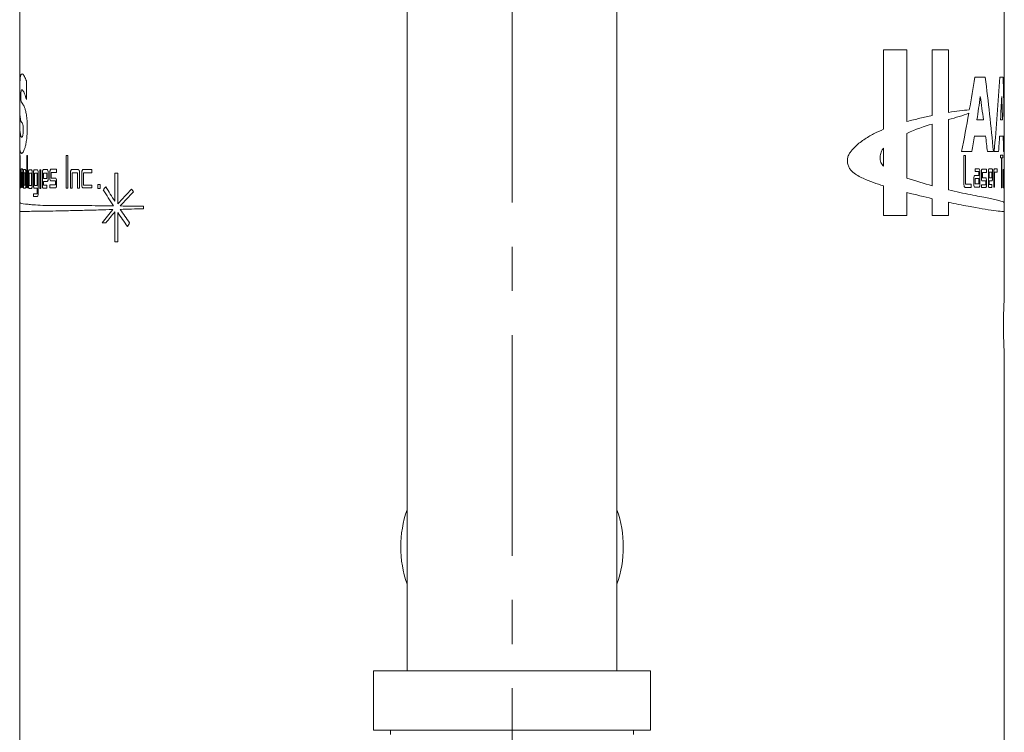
# Model space of a CAD drawing. Header units: inches. Extents: x 3.7 to 30.1, y 2.5 to 21.4.
# Tile 10 of 29: x 13.7 to 15.9, y 4.4 to 6.1. Entities that reach past the tile are written whole.
import ezdxf

# ---------------------------------------------------------------- set-up
doc = ezdxf.new("R2010")
doc.units = ezdxf.units.IN
doc.header["$MEASUREMENT"] = 0
doc.linetypes.add('CENTERX2', pattern=[0.8, 0.5, -0.1, 0.1, -0.1])

msp = doc.modelspace()

# ---------------------------------------------------------------- linework, layer by layer
at = {"color": 7, "linetype": 'CENTERX2', "lineweight": 0}
msp.add_line((14.772, 9.3399), (14.772, 2.4991), dxfattribs=at)
at = {"color": 7, "linetype": 'Continuous', "lineweight": 15}
for p, q in [((13.657, 7.4667), (13.657, 5.7151)), ((15.887, 5.7151), (15.887, 7.4667)), ((14.5345, 6.2725), (14.5345, 4.579)), ((15.0095, 4.579), (15.0095, 6.2725)), ((15.6134, 5.9859), (15.666, 5.9859)), ((15.6134, 5.806), (15.6134, 5.9859)), ((15.666, 5.9859), (15.666, 5.8238)), ((15.7238, 5.9859), (15.7607, 5.9859)), ((15.7238, 5.8372), (15.7238, 5.9859)), ((15.7607, 5.9859), (15.7607, 5.8442)), ((13.6722, 5.9158), (13.6722, 5.8732)), ((15.8201, 5.9239), (15.8438, 5.9239)), ((15.8766, 5.9239), (15.8842, 5.9239)), ((15.7607, 5.8282), (15.7607, 5.6688)), ((15.8398, 5.8273), (15.8249, 5.8273)), ((15.8832, 5.8273), (15.8784, 5.8273)), ((13.657, 5.7678), (13.657, 5.8104)), ((15.7238, 5.818), (15.7238, 5.6781)), ((15.666, 5.6954), (15.666, 5.7967)), ((15.8445, 5.7908), (15.8192, 5.7908)), ((15.8844, 5.7908), (15.8763, 5.7908)), ((15.6134, 5.7634), (15.6134, 5.7224)), ((15.8134, 5.7556), (15.7903, 5.7556)), ((15.8622, 5.7556), (15.8488, 5.7556)), ((15.874, 5.7556), (15.8639, 5.7556)), ((15.887, 5.7556), (15.8853, 5.7556)), ((13.6574, 5.747), (13.6577, 5.747)), ((13.6574, 5.6735), (13.6574, 5.747)), ((13.6577, 5.747), (13.6577, 5.7155)), ((13.673, 5.6735), (13.673, 5.747)), ((13.673, 5.747), (13.6743, 5.747)), ((13.6743, 5.747), (13.6743, 5.6735)), ((13.7622, 5.6729), (13.7622, 5.7463)), ((13.7622, 5.7463), (13.7657, 5.7463)), ((13.7657, 5.7463), (13.7657, 5.6729)), ((15.7955, 5.747), (15.7994, 5.747)), ((15.7955, 5.6808), (15.7955, 5.747)), ((15.7994, 5.747), (15.7994, 5.682)), ((15.8787, 5.7472), (15.8833, 5.7472)), ((15.8787, 5.7411), (15.8787, 5.7472)), ((15.8809, 5.7411), (15.8787, 5.7411)), ((15.8809, 5.6737), (15.8809, 5.7411)), ((15.8817, 5.7411), (15.8817, 5.6737)), ((15.8833, 5.7411), (15.8817, 5.7411)), ((15.8833, 5.7472), (15.8833, 5.7411)), ((13.657, 5.7151), (13.657, 5.7074)), ((13.657, 5.7151), (13.6571, 5.7151)), ((13.6571, 5.7151), (13.6571, 5.7074)), ((13.6577, 5.7155), (13.6588, 5.7155)), ((13.6592, 5.7091), (13.6592, 5.6735)), ((13.6602, 5.6741), (13.6602, 5.7097)), ((13.6607, 5.7161), (13.6632, 5.7161)), ((13.6639, 5.7097), (13.6639, 5.6741)), ((13.6661, 5.7147), (13.6698, 5.7147)), ((13.6782, 5.7143), (13.6838, 5.7143)), ((13.69, 5.7144), (13.6969, 5.7144)), ((13.7023, 5.6719), (13.7023, 5.7139)), ((13.7023, 5.7139), (13.7045, 5.7139)), ((13.7045, 5.7139), (13.7045, 5.6719)), ((13.7105, 5.7146), (13.7194, 5.7146)), ((13.7254, 5.6953), (13.7254, 5.7092)), ((13.7278, 5.7156), (13.7407, 5.7156)), ((13.7407, 5.7156), (13.7407, 5.708)), ((13.7753, 5.715), (13.7891, 5.715)), ((13.8012, 5.7151), (13.8206, 5.7151)), ((13.8206, 5.7151), (13.8206, 5.7074)), ((15.8211, 5.7167), (15.8296, 5.7167)), ((15.8211, 5.7102), (15.8211, 5.7167)), ((15.8293, 5.7102), (15.8211, 5.7102)), ((15.8293, 5.7014), (15.8293, 5.7102)), ((15.8318, 5.7102), (15.8318, 5.6811)), ((15.8351, 5.6955), (15.8351, 5.7094)), ((15.8371, 5.7158), (15.8468, 5.7158)), ((15.8468, 5.7158), (15.8468, 5.7081)), ((15.8509, 5.6807), (15.8509, 5.7099)), ((15.8526, 5.7163), (15.859, 5.7163)), ((15.8604, 5.7099), (15.8604, 5.696)), ((15.8632, 5.6746), (15.8632, 5.7102)), ((15.8645, 5.7166), (15.8707, 5.7166)), ((15.8647, 5.709), (15.8647, 5.6746)), ((15.8707, 5.709), (15.8647, 5.709)), ((15.8707, 5.7166), (15.8707, 5.709)), ((15.8846, 5.7151), (15.886, 5.7151)), ((15.8868, 5.7151), (15.887, 5.7151)), ((15.887, 5.7074), (15.887, 5.7151)), ((13.657, 5.7074), (13.657, 5.6795)), ((13.6571, 5.7074), (13.657, 5.7074)), ((13.6577, 5.7079), (13.6577, 5.6735)), ((13.6587, 5.7079), (13.6577, 5.7079)), ((13.6587, 5.6735), (13.6587, 5.7079)), ((13.6608, 5.7085), (13.6608, 5.6741)), ((13.663, 5.7085), (13.6608, 5.7085)), ((13.663, 5.6741), (13.663, 5.7085)), ((13.6653, 5.6791), (13.6653, 5.7083)), ((13.6662, 5.7071), (13.6695, 5.7071)), ((13.6662, 5.6791), (13.6662, 5.7071)), ((13.6695, 5.7071), (13.6695, 5.6791)), ((13.6709, 5.7083), (13.6709, 5.6791)), ((13.677, 5.6787), (13.677, 5.7078)), ((13.6784, 5.7066), (13.6834, 5.7066)), ((13.6784, 5.6787), (13.6784, 5.7066)), ((13.6834, 5.7066), (13.6834, 5.6787)), ((13.6853, 5.7078), (13.6853, 5.6787)), ((13.6884, 5.6788), (13.6884, 5.708)), ((13.6902, 5.6788), (13.6902, 5.7068)), ((13.6902, 5.7068), (13.6964, 5.7068)), ((13.6964, 5.7068), (13.6964, 5.6788)), ((13.6987, 5.708), (13.6987, 5.6602)), ((13.7084, 5.6791), (13.7084, 5.7082)), ((13.7108, 5.707), (13.7187, 5.707)), ((13.7108, 5.6945), (13.7108, 5.707)), ((13.7187, 5.6945), (13.7108, 5.6945)), ((13.7108, 5.6879), (13.7108, 5.6791)), ((13.7194, 5.6879), (13.7108, 5.6879)), ((13.7187, 5.707), (13.7187, 5.6945)), ((13.7217, 5.7082), (13.7217, 5.6943)), ((13.7381, 5.6889), (13.7278, 5.6889)), ((13.7281, 5.708), (13.7281, 5.6955)), ((13.7407, 5.708), (13.7281, 5.708)), ((13.7281, 5.6955), (13.7381, 5.6955)), ((13.7381, 5.68), (13.7381, 5.6889)), ((13.7407, 5.6891), (13.7407, 5.68)), ((13.7721, 5.673), (13.7721, 5.7085)), ((13.7758, 5.7073), (13.7758, 5.673)), ((13.788, 5.7073), (13.7758, 5.7073)), ((13.788, 5.673), (13.788, 5.7073)), ((13.7926, 5.7085), (13.7926, 5.673)), ((13.7976, 5.6795), (13.7976, 5.7087)), ((13.8017, 5.7074), (13.8017, 5.6795)), ((13.8206, 5.7074), (13.8017, 5.7074)), ((13.8727, 5.7069), (13.8792, 5.7069)), ((13.8727, 5.6429), (13.8727, 5.7069)), ((13.8792, 5.7069), (13.8792, 5.6368)), ((15.818, 5.6811), (15.818, 5.6949)), ((15.8204, 5.7014), (15.8293, 5.7014)), ((15.8211, 5.6948), (15.8293, 5.6948)), ((15.8211, 5.6823), (15.8211, 5.6948)), ((15.8293, 5.6948), (15.8293, 5.6823)), ((15.845, 5.689), (15.8371, 5.689)), ((15.8374, 5.7081), (15.8374, 5.6957)), ((15.8468, 5.7081), (15.8374, 5.7081)), ((15.8374, 5.6957), (15.845, 5.6957)), ((15.845, 5.6802), (15.845, 5.689)), ((15.8468, 5.6892), (15.8468, 5.6802)), ((15.8528, 5.6962), (15.8528, 5.7087)), ((15.8528, 5.7087), (15.8585, 5.7087)), ((15.8585, 5.6962), (15.8528, 5.6962)), ((15.859, 5.6896), (15.8528, 5.6896)), ((15.8528, 5.6896), (15.8528, 5.6807)), ((15.8585, 5.7087), (15.8585, 5.6962)), ((15.8842, 5.6795), (15.8842, 5.7087)), ((15.8847, 5.7075), (15.8859, 5.7075)), ((15.8847, 5.695), (15.8847, 5.7075)), ((15.8859, 5.695), (15.8847, 5.695)), ((15.886, 5.6884), (15.8847, 5.6884)), ((15.8847, 5.6884), (15.8847, 5.6795)), ((15.8859, 5.7075), (15.8859, 5.695)), ((15.8863, 5.7087), (15.8863, 5.6948)), ((15.8867, 5.6795), (15.8867, 5.7087)), ((15.8869, 5.7074), (15.8869, 5.6795)), ((15.887, 5.7074), (15.8869, 5.7074)), ((15.887, 5.6795), (15.887, 5.7074)), ((13.657, 5.6795), (13.657, 5.6731)), ((13.657, 5.6795), (13.6571, 5.6795)), ((13.657, 5.6731), (13.657, 5.6398)), ((13.6571, 5.6731), (13.657, 5.6731)), ((13.6571, 5.6795), (13.6571, 5.6731)), ((13.6577, 5.6735), (13.6574, 5.6735)), ((13.6592, 5.6735), (13.6587, 5.6735)), ((13.6608, 5.6741), (13.6602, 5.6741)), ((13.6639, 5.6741), (13.663, 5.6741)), ((13.6698, 5.6727), (13.6661, 5.6727)), ((13.6695, 5.6791), (13.6662, 5.6791)), ((13.6743, 5.6735), (13.673, 5.6735)), ((13.6838, 5.6722), (13.6782, 5.6722)), ((13.6834, 5.6787), (13.6784, 5.6787)), ((13.6969, 5.6724), (13.69, 5.6724)), ((13.6964, 5.6788), (13.6902, 5.6788)), ((13.6969, 5.6602), (13.6969, 5.6724)), ((13.7045, 5.6719), (13.7023, 5.6719)), ((13.7187, 5.6726), (13.7105, 5.6726)), ((13.7108, 5.6791), (13.7187, 5.6791)), ((13.7187, 5.6791), (13.7187, 5.6726)), ((13.7254, 5.68), (13.7381, 5.68)), ((13.7254, 5.6736), (13.7254, 5.68)), ((13.7381, 5.6736), (13.7254, 5.6736)), ((13.7657, 5.6729), (13.7622, 5.6729)), ((13.7758, 5.673), (13.7721, 5.673)), ((13.7926, 5.673), (13.788, 5.673)), ((13.8206, 5.6731), (13.8012, 5.6731)), ((13.8017, 5.6795), (13.8206, 5.6795)), ((13.8206, 5.6795), (13.8206, 5.6731)), ((13.834, 5.6807), (13.8396, 5.6807)), ((13.834, 5.6719), (13.834, 5.6807)), ((13.8396, 5.6719), (13.834, 5.6719)), ((13.8396, 5.6807), (13.8396, 5.6719)), ((15.6134, 5.6109), (15.6134, 5.6778)), ((15.8117, 5.6744), (15.7982, 5.6744)), ((15.7994, 5.682), (15.8117, 5.682)), ((15.8117, 5.682), (15.8117, 5.6744)), ((15.8296, 5.6746), (15.8204, 5.6746)), ((15.8293, 5.6823), (15.8211, 5.6823)), ((15.8351, 5.6802), (15.845, 5.6802)), ((15.8351, 5.6738), (15.8351, 5.6802)), ((15.845, 5.6738), (15.8351, 5.6738)), ((15.8585, 5.6743), (15.8526, 5.6743)), ((15.8528, 5.6807), (15.8585, 5.6807)), ((15.8585, 5.6807), (15.8585, 5.6743)), ((15.8647, 5.6746), (15.8632, 5.6746)), ((15.8817, 5.6737), (15.8809, 5.6737)), ((15.8859, 5.6731), (15.8846, 5.6731)), ((15.8847, 5.6795), (15.8859, 5.6795)), ((15.8859, 5.6795), (15.8859, 5.6731)), ((15.887, 5.6731), (15.8868, 5.6731)), ((15.8869, 5.6795), (15.887, 5.6795)), ((15.887, 5.6731), (15.887, 5.6795)), ((15.887, 5.6399), (15.887, 5.6731)), ((13.6884, 5.6602), (13.6969, 5.6602)), ((13.6884, 5.6538), (13.6884, 5.6602)), ((13.6969, 5.6538), (13.6884, 5.6538)), ((15.666, 5.6629), (15.666, 5.6109)), ((15.7238, 5.6109), (15.7238, 5.6488)), ((13.657, 5.6398), (13.657, 5.6197)), ((13.657, 5.6197), (13.657, 3.795)), ((13.9375, 5.6316), (13.9375, 5.6262)), ((15.7607, 5.6406), (15.7607, 5.6109)), ((15.887, 5.6197), (15.887, 5.6399)), ((15.887, 5.4249), (15.887, 5.6197)), ((13.8727, 5.5508), (13.8727, 5.6188)), ((13.8792, 5.6176), (13.8792, 5.5508)), ((15.666, 5.6109), (15.6134, 5.6109)), ((15.7607, 5.6109), (15.7238, 5.6109)), ((13.852, 5.5942), (13.8435, 5.5942)), ((13.8792, 5.5508), (13.8727, 5.5508)), ((15.887, 4.1749), (15.887, 5.295)), ((14.4585, 4.579), (14.4585, 4.445)), ((15.038, 4.579), (14.4585, 4.579)), ((15.0855, 4.579), (15.038, 4.579)), ((15.0855, 4.445), (15.0855, 4.579)), ((15.038, 4.445), (14.4585, 4.445)), ((14.497, 4.445), (14.497, 4.435)), ((15.0855, 4.445), (15.038, 4.445)), ((15.047, 4.435), (15.047, 4.445))]:
    msp.add_line(p, q, dxfattribs=at)
for start, end in [(160.4891, 199.5109), (340.4891, 19.5109)]:
    msp.add_arc((14.772, 4.86), 0.252, start, end, dxfattribs=at)
for centre, major_axis, ratio, start_param, end_param in [((14.772, 6.7933), (0, 2.548), 0.437607, 4.333102, 4.364207), ((14.772, 5.2215), (0, 2.548), 0.437606, 4.923558, 4.99169), ((14.772, 6.2709), (0, 2.548), 0.437606, 4.508727, 4.575788), ((14.772, 5.7439), (0, 2.548), 0.437606, 4.716979, 4.783119), ((14.772, 6.6659), (0, 2.548), 0.437606, 4.377035, 4.39884), ((14.772, 5.0941), (0, 2.548), 0.437607, 5.004286, 5.025938), ((14.772, 6.1435), (0, 2.548), 0.437606, 4.587978, 4.60878), ((14.772, 5.6165), (0, 2.548), 0.437606, 4.79524, 4.815998), ((14.772, 6.7933), (0, 2.548), 0.437606, 4.292926, 4.329991), ((14.772, 6.6659), (0, 2.548), 0.437606, 4.347049, 4.361829), ((14.772, 5.0941), (0, 2.548), 0.437606, 4.975004, 4.989366), ((14.772, 6.1435), (0, 2.548), 0.437606, 4.559541, 4.573532), ((14.772, 5.6165), (0, 2.548), 0.437606, 4.767009, 4.780879), ((14.772, 5.1444), (1.115, 0), 0.843561, 2.541212, 2.550095), ((14.772, 6.3596), (0, 1.2387), 0.900168, 2.162294, 2.198144), ((14.772, 6.3861), (0, 1.2573), 0.886852, 2.171176, 2.203269), ((14.772, 5.0734), (1.115, 0), 0.843558, 2.453725, 2.499318), ((14.772, 5.0628), (1.115, 0), 0.843558, 2.447642, 2.491204), ((14.772, 6.5097), (0, 1.3218), 0.843563, 2.258664, 2.264747), ((14.772, 5.0734), (1.115, 0), 0.843558, 2.515881, 2.554816), ((14.772, 6.3861), (0, 1.2573), 0.886853, 2.221312, 2.252232), ((14.772, 5.0628), (1.115, 0), 0.843558, 2.50912, 2.541213), ((14.772, 6.3596), (0, 1.2387), 0.900169, 2.213071, 2.245515), ((14.772, 4.5908), (0, 1.5928), 0.700003, 0.88936, 0.896078)]:
    msp.add_ellipse(centre, major_axis=major_axis, ratio=ratio, start_param=start_param, end_param=end_param, dxfattribs=at)
for points, knots in [([(13.657, 5.8104), (13.6571, 5.808), (13.6573, 5.8056), (13.6579, 5.7999), (13.6583, 5.7965), (13.6591, 5.7923), (13.6594, 5.791), (13.6601, 5.7891), (13.6605, 5.7886), (13.6613, 5.7883), (13.6618, 5.7886), (13.6628, 5.7895), (13.6633, 5.79), (13.6641, 5.7929), (13.6643, 5.7943), (13.6648, 5.7981), (13.6649, 5.8005), (13.665, 5.8057), (13.665, 5.8084), (13.6647, 5.8131), (13.6645, 5.8148), (13.6637, 5.8188), (13.6631, 5.8201), (13.6621, 5.8215), (13.6616, 5.8218), (13.6603, 5.8235), (13.6595, 5.8254), (13.6586, 5.8294), (13.6584, 5.831), (13.6579, 5.8344), (13.6577, 5.8363), (13.6574, 5.8407), (13.6573, 5.8432), (13.6571, 5.8497), (13.6571, 5.8538), (13.657, 5.8635), (13.657, 5.8689), (13.657, 5.8794), (13.6571, 5.8846), (13.6571, 5.8944), (13.6571, 5.8989), (13.6573, 5.9069), (13.6574, 5.9104), (13.6576, 5.9163), (13.6578, 5.9187), (13.6582, 5.9228), (13.6584, 5.9244), (13.6593, 5.9285), (13.66, 5.9303), (13.6617, 5.9322), (13.6627, 5.9322), (13.665, 5.9303), (13.6663, 5.9284), (13.6691, 5.9228), (13.6706, 5.9193), (13.6722, 5.9158)], [0, 0, 0, 0, 0.0625, 0.0625, 0.125, 0.125, 0.15625, 0.15625, 0.1875, 0.1875, 0.21875, 0.21875, 0.25, 0.25, 0.265625, 0.265625, 0.28125, 0.28125, 0.296875, 0.296875, 0.3125, 0.3125, 0.34375, 0.34375, 0.375, 0.375, 0.4375, 0.4375, 0.46875, 0.46875, 0.5, 0.5, 0.53125, 0.53125, 0.5625, 0.5625, 0.59375, 0.59375, 0.625, 0.625, 0.65625, 0.65625, 0.6875, 0.6875, 0.71875, 0.71875, 0.75, 0.75, 0.8125, 0.8125, 0.875, 0.875, 0.9375, 0.9375, 1, 1, 1, 1]), ([(13.6722, 5.8732), (13.6708, 5.878), (13.6694, 5.8828), (13.6667, 5.89), (13.6655, 5.8922), (13.6637, 5.8943), (13.6632, 5.8949), (13.6622, 5.8958), (13.6617, 5.896), (13.6608, 5.8947), (13.6604, 5.8934), (13.6599, 5.8904), (13.6597, 5.8892), (13.6595, 5.8869), (13.6594, 5.886), (13.6593, 5.8839), (13.6593, 5.8826), (13.6593, 5.88), (13.6593, 5.8787), (13.6594, 5.8764), (13.6594, 5.8753), (13.6596, 5.8725), (13.6598, 5.871), (13.6603, 5.868), (13.6607, 5.8677), (13.6621, 5.8664), (13.6631, 5.865), (13.6649, 5.8621), (13.6655, 5.861), (13.6668, 5.8585), (13.6675, 5.8571), (13.6688, 5.8534), (13.6695, 5.8512), (13.6709, 5.8458), (13.6716, 5.8425), (13.6725, 5.8368), (13.6727, 5.8348), (13.6732, 5.8305), (13.6735, 5.8281), (13.674, 5.8209), (13.6741, 5.8157), (13.6742, 5.8052), (13.674, 5.7999), (13.6735, 5.79), (13.673, 5.7854), (13.6719, 5.7774), (13.6712, 5.774), (13.6699, 5.768), (13.6692, 5.7655), (13.6671, 5.7588), (13.6658, 5.7558), (13.6634, 5.7521), (13.6624, 5.7514), (13.6605, 5.7517), (13.6597, 5.7526), (13.6578, 5.7571), (13.6572, 5.7625), (13.657, 5.7678)], [0, 0, 0, 0, 0.0625, 0.0625, 0.125, 0.125, 0.15625, 0.15625, 0.1875, 0.1875, 0.21875, 0.21875, 0.234375, 0.234375, 0.242187, 0.242187, 0.25, 0.25, 0.257812, 0.257812, 0.265625, 0.265625, 0.28125, 0.28125, 0.3125, 0.3125, 0.375, 0.375, 0.40625, 0.40625, 0.4375, 0.4375, 0.46875, 0.46875, 0.5, 0.5, 0.515625, 0.515625, 0.53125, 0.53125, 0.5625, 0.5625, 0.59375, 0.59375, 0.625, 0.625, 0.65625, 0.65625, 0.6875, 0.6875, 0.75, 0.75, 0.8125, 0.8125, 0.875, 0.875, 1, 1, 1, 1]), ([(15.7607, 5.8442), (15.7694, 5.8457), (15.7777, 5.8469), (15.7934, 5.8487), (15.8008, 5.8494), (15.8077, 5.8499)], [0, 0, 0, 0, 0.5, 0.5, 1, 1, 1, 1]), ([(15.666, 5.8238), (15.6763, 5.8265), (15.6862, 5.8288), (15.7055, 5.8332), (15.7148, 5.8353), (15.7238, 5.8372)], [0, 0, 0, 0, 0.5, 0.5, 1, 1, 1, 1]), ([(15.6134, 5.6778), (15.5983, 5.6825), (15.5827, 5.6875), (15.5631, 5.6968), (15.5592, 5.6988), (15.5515, 5.7032), (15.5477, 5.7057), (15.5422, 5.7105), (15.5405, 5.7122), (15.5374, 5.7162), (15.536, 5.7185), (15.5337, 5.7235), (15.5327, 5.7262), (15.5316, 5.7319), (15.5314, 5.7349), (15.5319, 5.7408), (15.5326, 5.7436), (15.5348, 5.7488), (15.5361, 5.7511), (15.5405, 5.7576), (15.5439, 5.7612), (15.5542, 5.7716), (15.5614, 5.7774), (15.5761, 5.7874), (15.5835, 5.7917), (15.5985, 5.7995), (15.606, 5.8029), (15.6134, 5.806)], [0, 0, 0, 0, 0.25, 0.25, 0.3125, 0.3125, 0.375, 0.375, 0.40625, 0.40625, 0.4375, 0.4375, 0.46875, 0.46875, 0.5, 0.5, 0.53125, 0.53125, 0.5625, 0.5625, 0.625, 0.625, 0.75, 0.75, 0.875, 0.875, 1, 1, 1, 1]), ([(15.6134, 5.7224), (15.6112, 5.7247), (15.6091, 5.7275), (15.6068, 5.7326), (15.6062, 5.7345), (15.6055, 5.7385), (15.6054, 5.7406), (15.6056, 5.7467), (15.6066, 5.7507), (15.6095, 5.7578), (15.6113, 5.7608), (15.6134, 5.7634)], [0, 0, 0, 0, 0.25, 0.25, 0.375, 0.375, 0.5, 0.5, 0.75, 0.75, 1, 1, 1, 1]), ([(13.6588, 5.7155), (13.6589, 5.7155), (13.6589, 5.7154), (13.659, 5.7152), (13.659, 5.7149), (13.659, 5.7146), (13.6591, 5.7141), (13.6591, 5.7137), (13.6591, 5.7131), (13.6592, 5.7125), (13.6592, 5.7119), (13.6592, 5.7112), (13.6592, 5.7105), (13.6592, 5.7101), (13.6592, 5.7096), (13.6592, 5.7091)], [0, 0, 0, 0, 0.000054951, 0.000054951, 0.000054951, 0.000109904, 0.000109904, 0.000109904, 0.0001648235, 0.0001648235, 0.0001648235, 0.0002196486, 0.0002196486, 0.0002196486, 0.0002550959, 0.0002550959, 0.0002550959, 0.0002550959]), ([(13.6602, 5.7097), (13.6602, 5.7104), (13.6602, 5.7111), (13.6603, 5.7118), (13.6603, 5.7125), (13.6603, 5.7131), (13.6603, 5.7137), (13.6604, 5.7143), (13.6604, 5.7147), (13.6605, 5.7151), (13.6605, 5.7155), (13.6606, 5.7158), (13.6606, 5.716), (13.6607, 5.7161), (13.6607, 5.7161), (13.6607, 5.7161)], [0, 0, 0, 0, 0.0000546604, 0.0000546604, 0.0000546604, 0.0001093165, 0.0001093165, 0.0001093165, 0.0001640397, 0.0001640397, 0.0001640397, 0.000218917, 0.000218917, 0.000218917, 0.0002552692, 0.0002552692, 0.0002552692, 0.0002552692]), ([(13.6632, 5.7161), (13.6633, 5.7161), (13.6634, 5.716), (13.6635, 5.7157), (13.6635, 5.7155), (13.6636, 5.7151), (13.6637, 5.7147), (13.6637, 5.7142), (13.6638, 5.7137), (13.6638, 5.7131), (13.6639, 5.7125), (13.6639, 5.7118), (13.6639, 5.7111), (13.6639, 5.7106), (13.6639, 5.7101), (13.6639, 5.7097)], [0, 0, 0, 0, 0.0000553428, 0.0000553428, 0.0000553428, 0.0001106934, 0.0001106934, 0.0001106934, 0.0001659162, 0.0001659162, 0.0001659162, 0.0002208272, 0.0002208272, 0.0002208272, 0.0002556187, 0.0002556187, 0.0002556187, 0.0002556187]), ([(13.6653, 5.7083), (13.6653, 5.709), (13.6653, 5.7097), (13.6653, 5.7104), (13.6654, 5.7111), (13.6654, 5.7117), (13.6655, 5.7123), (13.6655, 5.7128), (13.6656, 5.7133), (13.6657, 5.7137), (13.6657, 5.7141), (13.6658, 5.7144), (13.6659, 5.7145), (13.666, 5.7146), (13.666, 5.7147), (13.6661, 5.7147)], [0, 0, 0, 0, 0.0000544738, 0.0000544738, 0.0000544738, 0.0001089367, 0.0001089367, 0.0001089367, 0.0001635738, 0.0001635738, 0.0001635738, 0.0002186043, 0.0002186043, 0.0002186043, 0.0002558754, 0.0002558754, 0.0002558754, 0.0002558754]), ([(13.6698, 5.7147), (13.67, 5.7147), (13.6701, 5.7146), (13.6702, 5.7143), (13.6703, 5.7141), (13.6704, 5.7137), (13.6705, 5.7133), (13.6706, 5.7128), (13.6706, 5.7122), (13.6707, 5.7116), (13.6708, 5.711), (13.6708, 5.7103), (13.6708, 5.7096), (13.6708, 5.7092), (13.6709, 5.7087), (13.6709, 5.7083)], [0, 0, 0, 0, 0.0000559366, 0.0000559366, 0.0000559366, 0.0001118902, 0.0001118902, 0.0001118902, 0.0001675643, 0.0001675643, 0.0001675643, 0.0002225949, 0.0002225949, 0.0002225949, 0.0002564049, 0.0002564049, 0.0002564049, 0.0002564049]), ([(13.677, 5.7078), (13.677, 5.7086), (13.677, 5.7093), (13.677, 5.7099), (13.6771, 5.7106), (13.6772, 5.7112), (13.6772, 5.7118), (13.6773, 5.7124), (13.6774, 5.7129), (13.6775, 5.7132), (13.6777, 5.7136), (13.6778, 5.7139), (13.6779, 5.7141), (13.678, 5.7142), (13.6781, 5.7143), (13.6782, 5.7143)], [0, 0, 0, 0, 0.000054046, 0.000054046, 0.000054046, 0.0001080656, 0.0001080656, 0.0001080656, 0.0001625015, 0.0001625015, 0.0001625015, 0.0002178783, 0.0002178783, 0.0002178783, 0.0002572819, 0.0002572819, 0.0002572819, 0.0002572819]), ([(13.6838, 5.7143), (13.684, 5.7143), (13.6842, 5.7141), (13.6843, 5.7139), (13.6845, 5.7136), (13.6846, 5.7133), (13.6848, 5.7128), (13.6849, 5.7123), (13.685, 5.7118), (13.6851, 5.7111), (13.6852, 5.7105), (13.6852, 5.7098), (13.6853, 5.7091), (13.6853, 5.7087), (13.6853, 5.7083), (13.6853, 5.7078)], [0, 0, 0, 0, 0.0000572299, 0.0000572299, 0.0000572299, 0.0001144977, 0.0001144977, 0.0001144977, 0.0001711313, 0.0001711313, 0.0001711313, 0.000226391, 0.000226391, 0.000226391, 0.000258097, 0.000258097, 0.000258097, 0.000258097]), ([(13.6884, 5.708), (13.6884, 5.7087), (13.6884, 5.7094), (13.6885, 5.7101), (13.6885, 5.7107), (13.6886, 5.7114), (13.6887, 5.7119), (13.6888, 5.7125), (13.689, 5.713), (13.6891, 5.7133), (13.6892, 5.7137), (13.6894, 5.714), (13.6896, 5.7142), (13.6897, 5.7143), (13.6898, 5.7144), (13.69, 5.7144)], [0, 0, 0, 0, 0.0000536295, 0.0000536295, 0.0000536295, 0.0001072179, 0.0001072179, 0.0001072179, 0.0001614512, 0.0001614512, 0.0001614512, 0.0002171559, 0.0002171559, 0.0002171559, 0.0002586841, 0.0002586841, 0.0002586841, 0.0002586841]), ([(13.6969, 5.7144), (13.6974, 5.7144), (13.6979, 5.7137), (13.6985, 5.7114), (13.6987, 5.7097), (13.6987, 5.708)], [0, 0, 0, 0, 0.5, 0.5, 1, 1, 1, 1]), ([(13.7084, 5.7082), (13.7084, 5.7089), (13.7085, 5.7096), (13.7085, 5.7103), (13.7086, 5.7109), (13.7087, 5.7116), (13.7088, 5.7121), (13.709, 5.7127), (13.7091, 5.7131), (13.7093, 5.7135), (13.7095, 5.7139), (13.7097, 5.7142), (13.7099, 5.7144), (13.7101, 5.7146), (13.7103, 5.7146), (13.7105, 5.7146)], [0, 0, 0, 0, 0.0000529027, 0.0000529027, 0.0000529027, 0.0001057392, 0.0001057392, 0.0001057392, 0.0001596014, 0.0001596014, 0.0001596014, 0.0002158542, 0.0002158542, 0.0002158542, 0.000261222, 0.000261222, 0.000261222, 0.000261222]), ([(13.7194, 5.7146), (13.72, 5.7146), (13.7205, 5.714), (13.7214, 5.7117), (13.7217, 5.71), (13.7217, 5.7082)], [0, 0, 0, 0, 0.5, 0.5, 1, 1, 1, 1]), ([(13.7254, 5.7092), (13.7254, 5.7099), (13.7254, 5.7106), (13.7255, 5.7112), (13.7256, 5.7119), (13.7257, 5.7125), (13.7259, 5.713), (13.726, 5.7136), (13.7262, 5.714), (13.7264, 5.7144), (13.7266, 5.7148), (13.7269, 5.7152), (13.7271, 5.7153), (13.7273, 5.7155), (13.7275, 5.7156), (13.7278, 5.7156)], [0, 0, 0, 0, 0.00005229, 0.00005229, 0.00005229, 0.0001044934, 0.0001044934, 0.0001044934, 0.0001580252, 0.0001580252, 0.0001580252, 0.0002147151, 0.0002147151, 0.0002147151, 0.0002634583, 0.0002634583, 0.0002634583, 0.0002634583]), ([(13.7721, 5.7085), (13.7721, 5.7092), (13.7721, 5.7099), (13.7722, 5.7105), (13.7723, 5.7111), (13.7725, 5.7117), (13.7727, 5.7122), (13.7729, 5.7128), (13.7731, 5.7133), (13.7734, 5.7137), (13.7736, 5.7141), (13.7739, 5.7144), (13.7743, 5.7146), (13.7746, 5.7149), (13.7749, 5.715), (13.7753, 5.715)], [0, 0, 0, 0, 0.0000506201, 0.0000506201, 0.0000506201, 0.0001011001, 0.0001011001, 0.0001011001, 0.0001536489, 0.0001536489, 0.0001536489, 0.0002114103, 0.0002114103, 0.0002114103, 0.0002700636, 0.0002700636, 0.0002700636, 0.0002700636]), ([(13.7891, 5.715), (13.79, 5.715), (13.7908, 5.7144), (13.7921, 5.7121), (13.7926, 5.7104), (13.7926, 5.7085)], [0, 0, 0, 0, 0.5, 0.5, 1, 1, 1, 1]), ([(13.7976, 5.7087), (13.7976, 5.7093), (13.7977, 5.71), (13.7978, 5.7106), (13.7979, 5.7112), (13.798, 5.7118), (13.7982, 5.7123), (13.7984, 5.7128), (13.7987, 5.7133), (13.799, 5.7137), (13.7993, 5.7141), (13.7996, 5.7145), (13.8, 5.7147), (13.8004, 5.715), (13.8008, 5.7151), (13.8012, 5.7151)], [0, 0, 0, 0, 0.000049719, 0.000049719, 0.000049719, 0.0000992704, 0.0000992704, 0.0000992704, 0.0001512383, 0.0001512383, 0.0001512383, 0.000209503, 0.000209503, 0.000209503, 0.0002739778, 0.0002739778, 0.0002739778, 0.0002739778]), ([(15.8296, 5.7167), (15.8302, 5.7167), (15.8307, 5.716), (15.8315, 5.7137), (15.8318, 5.712), (15.8318, 5.7102)], [0, 0, 0, 0, 0.5, 0.5, 1, 1, 1, 1]), ([(15.8351, 5.7094), (15.8351, 5.7101), (15.8351, 5.7108), (15.8352, 5.7114), (15.8353, 5.7121), (15.8354, 5.7127), (15.8355, 5.7132), (15.8356, 5.7138), (15.8358, 5.7143), (15.836, 5.7147), (15.8361, 5.7151), (15.8364, 5.7154), (15.8366, 5.7156), (15.8367, 5.7157), (15.8369, 5.7158), (15.8371, 5.7158)], [0, 0, 0, 0, 0.0000529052, 0.0000529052, 0.0000529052, 0.0001057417, 0.0001057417, 0.0001057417, 0.0001596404, 0.0001596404, 0.0001596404, 0.0002159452, 0.0002159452, 0.0002159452, 0.0002609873, 0.0002609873, 0.0002609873, 0.0002609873]), ([(15.8509, 5.7099), (15.8509, 5.7106), (15.8509, 5.7113), (15.851, 5.712), (15.851, 5.7126), (15.8511, 5.7133), (15.8512, 5.7138), (15.8514, 5.7144), (15.8515, 5.7149), (15.8516, 5.7152), (15.8518, 5.7156), (15.852, 5.7159), (15.8521, 5.7161), (15.8523, 5.7163), (15.8524, 5.7163), (15.8526, 5.7163)], [0, 0, 0, 0, 0.0000534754, 0.0000534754, 0.0000534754, 0.0001069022, 0.0001069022, 0.0001069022, 0.0001610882, 0.0001610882, 0.0001610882, 0.0002169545, 0.0002169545, 0.0002169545, 0.000259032, 0.000259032, 0.000259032, 0.000259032]), ([(15.859, 5.7163), (15.8591, 5.7163), (15.8593, 5.7162), (15.8595, 5.7159), (15.8596, 5.7157), (15.8598, 5.7153), (15.8599, 5.7149), (15.86, 5.7144), (15.8601, 5.7138), (15.8602, 5.7132), (15.8603, 5.7126), (15.8604, 5.7119), (15.8604, 5.7112), (15.8604, 5.7107), (15.8604, 5.7103), (15.8604, 5.7099)], [0, 0, 0, 0, 0.0000572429, 0.0000572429, 0.0000572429, 0.0001145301, 0.0001145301, 0.0001145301, 0.0001710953, 0.0001710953, 0.0001710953, 0.0002262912, 0.0002262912, 0.0002262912, 0.0002580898, 0.0002580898, 0.0002580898, 0.0002580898]), ([(15.8632, 5.7102), (15.8632, 5.7109), (15.8632, 5.7116), (15.8633, 5.7123), (15.8633, 5.713), (15.8634, 5.7136), (15.8635, 5.7142), (15.8636, 5.7147), (15.8637, 5.7152), (15.8638, 5.7156), (15.8639, 5.716), (15.8641, 5.7163), (15.8642, 5.7165), (15.8643, 5.7166), (15.8644, 5.7166), (15.8645, 5.7166)], [0, 0, 0, 0, 0.0000539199, 0.0000539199, 0.0000539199, 0.0001078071, 0.0001078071, 0.0001078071, 0.0001622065, 0.0001622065, 0.0001622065, 0.000217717, 0.000217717, 0.000217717, 0.0002575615, 0.0002575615, 0.0002575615, 0.0002575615]), ([(15.8842, 5.7087), (15.8842, 5.7094), (15.8842, 5.7101), (15.8842, 5.7108), (15.8842, 5.7115), (15.8842, 5.7121), (15.8843, 5.7127), (15.8843, 5.7132), (15.8843, 5.7137), (15.8844, 5.7141), (15.8844, 5.7145), (15.8845, 5.7148), (15.8845, 5.7149), (15.8845, 5.715), (15.8846, 5.7151), (15.8846, 5.7151)], [0, 0, 0, 0, 0.0000546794, 0.0000546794, 0.0000546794, 0.0001093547, 0.0001093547, 0.0001093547, 0.0001640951, 0.0001640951, 0.0001640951, 0.0002189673, 0.0002189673, 0.0002189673, 0.0002551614, 0.0002551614, 0.0002551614, 0.0002551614]), ([(15.886, 5.7151), (15.8861, 5.7151), (15.8861, 5.715), (15.8861, 5.7147), (15.8861, 5.7145), (15.8862, 5.7141), (15.8862, 5.7137), (15.8862, 5.7132), (15.8862, 5.7127), (15.8862, 5.7121), (15.8863, 5.7115), (15.8863, 5.7108), (15.8863, 5.7101), (15.8863, 5.7096), (15.8863, 5.7091), (15.8863, 5.7087)], [0, 0, 0, 0, 0.0000548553, 0.0000548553, 0.0000548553, 0.0001097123, 0.0001097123, 0.0001097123, 0.0001645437, 0.0001645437, 0.0001645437, 0.0002193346, 0.0002193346, 0.0002193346, 0.0002549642, 0.0002549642, 0.0002549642, 0.0002549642]), ([(15.8867, 5.7087), (15.8867, 5.7094), (15.8867, 5.7101), (15.8867, 5.7108), (15.8867, 5.7115), (15.8867, 5.7121), (15.8867, 5.7127), (15.8868, 5.7132), (15.8868, 5.7137), (15.8868, 5.7141), (15.8868, 5.7145), (15.8868, 5.7148), (15.8868, 5.7149), (15.8868, 5.715), (15.8868, 5.7151), (15.8868, 5.7151)], [0, 0, 0, 0, 0.0000547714, 0.0000547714, 0.0000547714, 0.0001095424, 0.0001095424, 0.0001095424, 0.0001643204, 0.0001643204, 0.0001643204, 0.0002191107, 0.0002191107, 0.0002191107, 0.0002548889, 0.0002548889, 0.0002548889, 0.0002548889]), ([(13.7217, 5.6943), (13.7217, 5.6936), (13.7216, 5.6929), (13.7215, 5.6923), (13.7215, 5.6916), (13.7213, 5.691), (13.7212, 5.6905), (13.7211, 5.6899), (13.7209, 5.6895), (13.7207, 5.6891), (13.7205, 5.6887), (13.7202, 5.6883), (13.72, 5.6882), (13.7198, 5.688), (13.7196, 5.6879), (13.7194, 5.6879)], [0, 0, 0, 0, 0.0000524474, 0.0000524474, 0.0000524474, 0.0001048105, 0.0001048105, 0.0001048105, 0.0001584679, 0.0001584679, 0.0001584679, 0.0002151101, 0.0002151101, 0.0002151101, 0.0002626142, 0.0002626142, 0.0002626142, 0.0002626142]), ([(13.7278, 5.6889), (13.7272, 5.6889), (13.7266, 5.6895), (13.7257, 5.6918), (13.7254, 5.6935), (13.7254, 5.6953)], [0, 0, 0, 0, 0.5, 0.5, 1, 1, 1, 1]), ([(13.7381, 5.6955), (13.7388, 5.6955), (13.7394, 5.6949), (13.7404, 5.6925), (13.7407, 5.6908), (13.7407, 5.6891)], [0, 0, 0, 0, 0.5, 0.5, 1, 1, 1, 1]), ([(15.818, 5.6949), (15.818, 5.6956), (15.8181, 5.6963), (15.8181, 5.697), (15.8182, 5.6976), (15.8183, 5.6982), (15.8185, 5.6988), (15.8186, 5.6993), (15.8188, 5.6998), (15.819, 5.7002), (15.8192, 5.7006), (15.8195, 5.7009), (15.8197, 5.7011), (15.8199, 5.7013), (15.8202, 5.7014), (15.8204, 5.7014)], [0, 0, 0, 0, 0.0000522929, 0.0000522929, 0.0000522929, 0.0001044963, 0.0001044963, 0.0001044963, 0.00015807, 0.00015807, 0.00015807, 0.0002148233, 0.0002148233, 0.0002148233, 0.0002631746, 0.0002631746, 0.0002631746, 0.0002631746]), ([(15.8371, 5.689), (15.8366, 5.689), (15.8361, 5.6897), (15.8353, 5.692), (15.8351, 5.6937), (15.8351, 5.6955)], [0, 0, 0, 0, 0.5, 0.5, 1, 1, 1, 1]), ([(15.845, 5.6957), (15.8454, 5.6957), (15.8459, 5.695), (15.8466, 5.6927), (15.8468, 5.691), (15.8468, 5.6892)], [0, 0, 0, 0, 0.5, 0.5, 1, 1, 1, 1]), ([(15.8604, 5.696), (15.8604, 5.6953), (15.8604, 5.6946), (15.8604, 5.6939), (15.8603, 5.6933), (15.8602, 5.6926), (15.8601, 5.6921), (15.86, 5.6915), (15.8599, 5.691), (15.8598, 5.6906), (15.8596, 5.6902), (15.8595, 5.6899), (15.8593, 5.6898), (15.8592, 5.6896), (15.8591, 5.6896), (15.859, 5.6896)], [0, 0, 0, 0, 0.0000538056, 0.0000538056, 0.0000538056, 0.0001075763, 0.0001075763, 0.0001075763, 0.0001618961, 0.0001618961, 0.0001618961, 0.0002174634, 0.0002174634, 0.0002174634, 0.0002580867, 0.0002580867, 0.0002580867, 0.0002580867]), ([(15.8863, 5.6948), (15.8863, 5.6941), (15.8863, 5.6933), (15.8863, 5.6927), (15.8863, 5.692), (15.8862, 5.6913), (15.8862, 5.6908), (15.8862, 5.6902), (15.8862, 5.6897), (15.8862, 5.6893), (15.8861, 5.689), (15.8861, 5.6887), (15.8861, 5.6885), (15.8861, 5.6884), (15.886, 5.6884), (15.886, 5.6884)], [0, 0, 0, 0, 0.0000547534, 0.0000547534, 0.0000547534, 0.000109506, 0.000109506, 0.000109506, 0.0001642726, 0.0001642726, 0.0001642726, 0.0002190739, 0.0002190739, 0.0002190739, 0.000254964, 0.000254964, 0.000254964, 0.000254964]), ([(13.6661, 5.6727), (13.666, 5.6727), (13.6659, 5.6728), (13.6658, 5.6731), (13.6657, 5.6733), (13.6657, 5.6737), (13.6656, 5.6741), (13.6655, 5.6746), (13.6655, 5.6751), (13.6654, 5.6757), (13.6654, 5.6764), (13.6653, 5.677), (13.6653, 5.6777), (13.6653, 5.6782), (13.6653, 5.6787), (13.6653, 5.6791)], [0, 0, 0, 0, 0.0000555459, 0.0000555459, 0.0000555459, 0.0001111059, 0.0001111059, 0.0001111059, 0.0001664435, 0.0001664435, 0.0001664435, 0.0002213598, 0.0002213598, 0.0002213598, 0.000255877, 0.000255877, 0.000255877, 0.000255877]), ([(13.6709, 5.6791), (13.6709, 5.6784), (13.6708, 5.6777), (13.6708, 5.677), (13.6708, 5.6763), (13.6707, 5.6757), (13.6706, 5.6751), (13.6706, 5.6746), (13.6705, 5.6741), (13.6704, 5.6737), (13.6703, 5.6733), (13.6702, 5.673), (13.6701, 5.6729), (13.67, 5.6727), (13.6699, 5.6727), (13.6698, 5.6727)], [0, 0, 0, 0, 0.0000542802, 0.0000542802, 0.0000542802, 0.0001085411, 0.0001085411, 0.0001085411, 0.0001631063, 0.0001631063, 0.0001631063, 0.0002183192, 0.0002183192, 0.0002183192, 0.0002564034, 0.0002564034, 0.0002564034, 0.0002564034]), ([(13.6782, 5.6722), (13.6781, 5.6722), (13.6779, 5.6724), (13.6778, 5.6726), (13.6777, 5.6729), (13.6775, 5.6732), (13.6774, 5.6737), (13.6773, 5.6742), (13.6772, 5.6747), (13.6771, 5.6754), (13.6771, 5.676), (13.677, 5.6767), (13.677, 5.6774), (13.677, 5.6778), (13.677, 5.6782), (13.677, 5.6787)], [0, 0, 0, 0, 0.0000566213, 0.0000566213, 0.0000566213, 0.0001132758, 0.0001132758, 0.0001132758, 0.0001693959, 0.0001693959, 0.0001693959, 0.0002244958, 0.0002244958, 0.0002244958, 0.0002572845, 0.0002572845, 0.0002572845, 0.0002572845]), ([(13.6853, 5.6787), (13.6853, 5.678), (13.6853, 5.6773), (13.6852, 5.6766), (13.6852, 5.6759), (13.6851, 5.6753), (13.685, 5.6747), (13.6849, 5.6742), (13.6848, 5.6737), (13.6846, 5.6733), (13.6845, 5.6729), (13.6843, 5.6726), (13.6842, 5.6724), (13.6841, 5.6723), (13.684, 5.6722), (13.6838, 5.6722)], [0, 0, 0, 0, 0.0000537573, 0.0000537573, 0.0000537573, 0.0001074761, 0.0001074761, 0.0001074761, 0.0001617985, 0.0001617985, 0.0001617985, 0.0002174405, 0.0002174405, 0.0002174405, 0.000258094, 0.000258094, 0.000258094, 0.000258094]), ([(13.69, 5.6724), (13.6898, 5.6724), (13.6896, 5.6725), (13.6894, 5.6728), (13.6893, 5.673), (13.6891, 5.6734), (13.689, 5.6739), (13.6888, 5.6743), (13.6887, 5.6749), (13.6886, 5.6755), (13.6885, 5.6762), (13.6885, 5.6769), (13.6884, 5.6776), (13.6884, 5.678), (13.6884, 5.6784), (13.6884, 5.6788)], [0, 0, 0, 0, 0.0000577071, 0.0000577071, 0.0000577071, 0.0001154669, 0.0001154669, 0.0001154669, 0.0001723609, 0.0001723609, 0.0001723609, 0.0002276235, 0.0002276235, 0.0002276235, 0.0002586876, 0.0002586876, 0.0002586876, 0.0002586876]), ([(13.7105, 5.6726), (13.7099, 5.6726), (13.7094, 5.6733), (13.7086, 5.6756), (13.7084, 5.6773), (13.7084, 5.6791)], [0, 0, 0, 0, 0.5, 0.5, 1, 1, 1, 1]), ([(13.7407, 5.68), (13.7407, 5.6793), (13.7407, 5.6786), (13.7406, 5.678), (13.7405, 5.6774), (13.7404, 5.6767), (13.7402, 5.6762), (13.7401, 5.6757), (13.7399, 5.6752), (13.7397, 5.6748), (13.7394, 5.6744), (13.7392, 5.6741), (13.7389, 5.6739), (13.7386, 5.6737), (13.7384, 5.6736), (13.7381, 5.6736)], [0, 0, 0, 0, 0.0000517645, 0.0000517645, 0.0000517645, 0.0001034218, 0.0001034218, 0.0001034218, 0.0001567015, 0.0001567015, 0.0001567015, 0.0002138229, 0.0002138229, 0.0002138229, 0.0002651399, 0.0002651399, 0.0002651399, 0.0002651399]), ([(13.8012, 5.6731), (13.8003, 5.6731), (13.7994, 5.6737), (13.7981, 5.6759), (13.7976, 5.6777), (13.7976, 5.6795)], [0, 0, 0, 0, 0.5, 0.5, 1, 1, 1, 1]), ([(15.7607, 5.6688), (15.7781, 5.6649), (15.8046, 5.6589), (15.8316, 5.6539), (15.8488, 5.6506), (15.8636, 5.6474), (15.8781, 5.6439), (15.8873, 5.6411), (15.8859, 5.6401), (15.8854, 5.6399)], [0, 0, 0, 0, 0.223719, 0.341825, 0.450691, 0.559859, 0.691921, 0.915578, 1, 1, 1, 1]), ([(15.7982, 5.6744), (15.7976, 5.6744), (15.7969, 5.675), (15.7958, 5.6773), (15.7955, 5.679), (15.7955, 5.6808)], [0, 0, 0, 0, 0.5, 0.5, 1, 1, 1, 1]), ([(15.8204, 5.6746), (15.8198, 5.6746), (15.8192, 5.6753), (15.8183, 5.6776), (15.818, 5.6793), (15.818, 5.6811)], [0, 0, 0, 0, 0.5, 0.5, 1, 1, 1, 1]), ([(15.8318, 5.6811), (15.8318, 5.6804), (15.8317, 5.6797), (15.8316, 5.679), (15.8316, 5.6784), (15.8315, 5.6777), (15.8313, 5.6772), (15.8312, 5.6766), (15.831, 5.6762), (15.8308, 5.6758), (15.8306, 5.6754), (15.8304, 5.6751), (15.8302, 5.6749), (15.83, 5.6747), (15.8298, 5.6746), (15.8296, 5.6746)], [0, 0, 0, 0, 0.0000527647, 0.0000527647, 0.0000527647, 0.0001054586, 0.0001054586, 0.0001054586, 0.0001592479, 0.0001592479, 0.0001592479, 0.000215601, 0.000215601, 0.000215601, 0.0002617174, 0.0002617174, 0.0002617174, 0.0002617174]), ([(15.8468, 5.6802), (15.8468, 5.6795), (15.8467, 5.6788), (15.8467, 5.6781), (15.8466, 5.6775), (15.8465, 5.6768), (15.8464, 5.6763), (15.8463, 5.6757), (15.8461, 5.6752), (15.846, 5.6749), (15.8458, 5.6745), (15.8456, 5.6742), (15.8454, 5.674), (15.8453, 5.6738), (15.8451, 5.6738), (15.845, 5.6738)], [0, 0, 0, 0, 0.0000533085, 0.0000533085, 0.0000533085, 0.0001065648, 0.0001065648, 0.0001065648, 0.0001606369, 0.0001606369, 0.0001606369, 0.0002165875, 0.0002165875, 0.0002165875, 0.0002597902, 0.0002597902, 0.0002597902, 0.0002597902]), ([(15.8526, 5.6743), (15.8524, 5.6743), (15.8522, 5.6744), (15.852, 5.6747), (15.8518, 5.6749), (15.8516, 5.6753), (15.8515, 5.6758), (15.8514, 5.6763), (15.8512, 5.6768), (15.8511, 5.6775), (15.851, 5.6781), (15.851, 5.6788), (15.8509, 5.6795), (15.8509, 5.6799), (15.8509, 5.6803), (15.8509, 5.6807)], [0, 0, 0, 0, 0.000057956, 0.000057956, 0.000057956, 0.0001159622, 0.0001159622, 0.0001159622, 0.0001731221, 0.0001731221, 0.0001731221, 0.0002284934, 0.0002284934, 0.0002284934, 0.0002590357, 0.0002590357, 0.0002590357, 0.0002590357]), ([(15.8846, 5.6731), (15.8845, 5.6731), (15.8845, 5.6732), (15.8845, 5.6734), (15.8844, 5.6737), (15.8844, 5.674), (15.8843, 5.6745), (15.8843, 5.6749), (15.8842, 5.6755), (15.8842, 5.6761), (15.8842, 5.6767), (15.8842, 5.6774), (15.8842, 5.6781), (15.8842, 5.6786), (15.8842, 5.679), (15.8842, 5.6795)], [0, 0, 0, 0, 0.0000550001, 0.0000550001, 0.0000550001, 0.0001100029, 0.0001100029, 0.0001100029, 0.0001649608, 0.0001649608, 0.0001649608, 0.0002197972, 0.0002197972, 0.0002197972, 0.0002551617, 0.0002551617, 0.0002551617, 0.0002551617]), ([(15.8868, 5.6731), (15.8868, 5.6731), (15.8868, 5.6732), (15.8868, 5.6734), (15.8868, 5.6737), (15.8868, 5.674), (15.8868, 5.6745), (15.8868, 5.6749), (15.8867, 5.6755), (15.8867, 5.6761), (15.8867, 5.6767), (15.8867, 5.6774), (15.8867, 5.6781), (15.8867, 5.6785), (15.8867, 5.679), (15.8867, 5.6795)], [0, 0, 0, 0, 0.000054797, 0.000054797, 0.000054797, 0.0001095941, 0.0001095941, 0.0001095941, 0.0001643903, 0.0001643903, 0.0001643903, 0.0002191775, 0.0002191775, 0.0002191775, 0.000254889, 0.000254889, 0.000254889, 0.000254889]), ([(13.6987, 5.6602), (13.6987, 5.6595), (13.6987, 5.6588), (13.6986, 5.6581), (13.6986, 5.6575), (13.6985, 5.6569), (13.6984, 5.6563), (13.6982, 5.6558), (13.6981, 5.6553), (13.6979, 5.6549), (13.6978, 5.6545), (13.6976, 5.6542), (13.6974, 5.654), (13.6972, 5.6539), (13.6971, 5.6538), (13.6969, 5.6538)], [0, 0, 0, 0, 0.0000532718, 0.0000532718, 0.0000532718, 0.0001064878, 0.0001064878, 0.0001064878, 0.000160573, 0.000160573, 0.000160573, 0.0002165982, 0.0002165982, 0.0002165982, 0.0002597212, 0.0002597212, 0.0002597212, 0.0002597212]), ([(13.6578, 5.6398), (13.6579, 5.6394), (13.658, 5.6381), (13.6697, 5.6367), (13.689, 5.6347), (13.7099, 5.6335), (13.7409, 5.6332), (13.7743, 5.6332), (13.8158, 5.6332), (13.847, 5.6328), (13.8693, 5.6325)], [0, 0, 0, 0, 0.092033, 0.293891, 0.376242, 0.492188, 0.626237, 0.762319, 0.830687, 1, 1, 1, 1]), ([(13.8682, 5.6243), (13.8572, 5.6239), (13.8307, 5.6232), (13.7911, 5.6221), (13.744, 5.6211), (13.71, 5.6205), (13.6855, 5.6202), (13.6703, 5.6201), (13.6585, 5.6198), (13.6589, 5.6198), (13.6592, 5.6197)], [0, 0, 0, 0, 0.082699, 0.199134, 0.333744, 0.538958, 0.621656, 0.738091, 0.872698, 1, 1, 1, 1]), ([(15.8866, 5.6197), (15.8865, 5.6196), (15.8861, 5.6196), (15.8755, 5.6203), (15.8531, 5.6232), (15.8278, 5.6274), (15.7986, 5.6328), (15.7761, 5.6375), (15.7607, 5.6406)], [0, 0, 0, 0, 0.101396, 0.3282, 0.536077, 0.713605, 0.802957, 1, 1, 1, 1]), ([(15.887, 5.295), (15.887, 5.2951), (15.887, 5.2952), (15.8869, 5.2963), (15.8868, 5.2982), (15.8867, 5.301), (15.8865, 5.3044), (15.8863, 5.3085), (15.8861, 5.3134), (15.8859, 5.3188), (15.8857, 5.3246), (15.8855, 5.331), (15.8853, 5.3378), (15.8852, 5.3448), (15.8851, 5.352), (15.8851, 5.3593), (15.8851, 5.3666), (15.8852, 5.3738), (15.8853, 5.3808), (15.8854, 5.3876), (15.8856, 5.394), (15.8858, 5.4), (15.886, 5.4056), (15.8863, 5.4111), (15.8865, 5.4152), (15.8866, 5.4187), (15.8868, 5.4212), (15.8869, 5.4233), (15.887, 5.4246), (15.887, 5.4248), (15.887, 5.4249)], [0, 0, 0, 0, 0.036657, 0.062899, 0.102462, 0.143854, 0.170113, 0.209701, 0.251117, 0.277413, 0.317059, 0.358539, 0.384836, 0.424481, 0.465967, 0.492225, 0.531813, 0.573236, 0.599477, 0.63904, 0.68043, 0.706703, 0.746313, 0.787751, 0.827315, 0.853709, 0.895201, 0.921486, 0.961115, 1, 1, 1, 1])]:
    msp.add_open_spline(points, degree=3, knots=knots, dxfattribs=at)
for points in [[(15.8065, 5.8425), (15.7929, 5.8369), (15.7776, 5.8327), (15.7607, 5.8282)], [(15.666, 5.7967), (15.6863, 5.8061), (15.7057, 5.8126), (15.7238, 5.818)], [(15.7238, 5.6781), (15.7058, 5.683), (15.6865, 5.6885), (15.666, 5.6954)], [(15.7238, 5.6488), (15.7059, 5.653), (15.6865, 5.6576), (15.666, 5.6629)], [(13.8846, 5.6323), (13.9015, 5.6321), (13.9191, 5.6318), (13.9375, 5.6316)], [(13.9375, 5.6262), (13.9191, 5.6257), (13.9015, 5.6252), (13.8847, 5.6247)]]:
    msp.add_open_spline(points, degree=3, dxfattribs=at)

doc.saveas('drawing.dxf')
